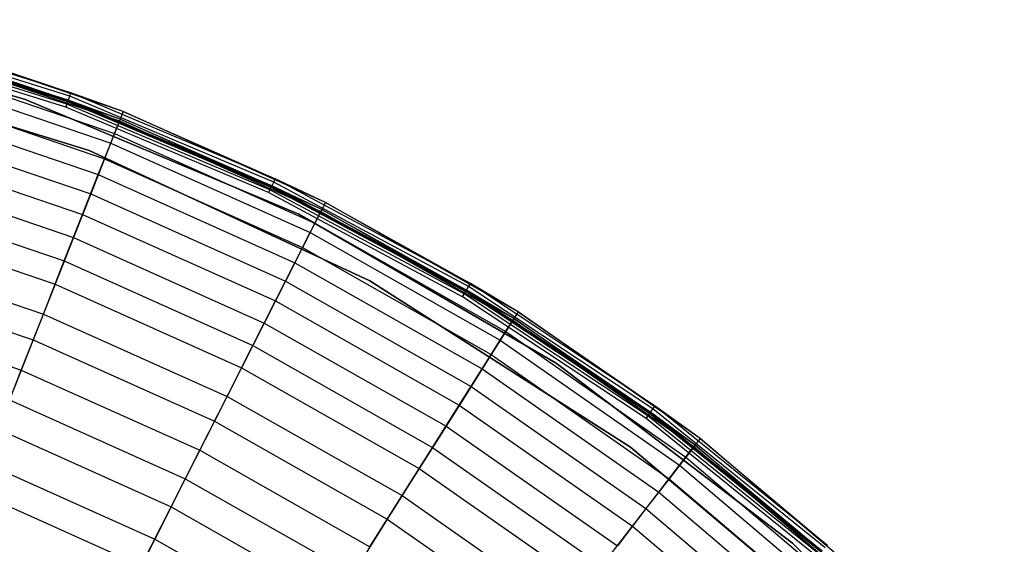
# Model space of a CAD drawing. Extents: x -11.4 to 11.4, y 1.8 to 24.6.
# Tile 199 of 199: x 3.7 to 8.4, y 21.8 to 24.3. Entities that reach past the tile are written whole.
import ezdxf

# ---------------------------------------------------------------- set-up
doc = ezdxf.new("R2010")
doc.units = 0
doc.header["$MEASUREMENT"] = 0
doc.layers.get('0').update_dxf_attribs({"color": 13, "linetype": 'CONTINUOUS'})

# ---------------------------------------------------------------- blocks, each defined once
blk = doc.blocks.new('GRUPUJ_4')
at = {"color": 0}
for p, q in [((15.1082, 22.0745, 0.0394), (13.7257, 22.4578, 0.0394)), ((13.7257, 22.4578, 0.0866), (15.1082, 22.0745, 0.0866)), ((15.1082, 22.0745, 0.0394), (13.7257, 22.4578, 0.0394)), ((13.7257, 22.4578, 0.0866), (15.1082, 22.0745, 0.0866)), ((15.1082, 22.0745, 0.0394), (13.7257, 22.4578, 0.0394)), ((15.3325, 22.1043, 0.0506), (14.3128, 22.425, 0.0506)), ((15.3325, 22.1043, 0.0506), (14.3128, 22.425, 0.0506)), ((15.3169, 22.0618, 0.0514), (14.3013, 22.3813, 0.0514)), ((15.3169, 22.0618, 0.0514), (14.3013, 22.3813, 0.0514)), ((15.3177, 22.0641, 0.0063), (14.3019, 22.3837, 0.0063)), ((15.3177, 22.0641, 0.0063), (14.3019, 22.3837, 0.0063)), ((15.3198, 22.0697, 0.0647), (14.3034, 22.3895, 0.0647)), ((15.3198, 22.0697, 0.0647), (14.3034, 22.3895, 0.0647)), ((15.3267, 22.0884, 0.0241), (14.3085, 22.4087, 0.0241)), ((15.3267, 22.0884, 0.0241), (14.3085, 22.4087, 0.0241)), ((15.3071, 22.0352), (14.294, 22.3539)), ((15.3071, 22.0352), (14.294, 22.3539)), ((15.3071, 22.0352, 0.0394), (14.294, 22.3539, 0.0394)), ((15.3071, 22.0352, 0.0394), (14.294, 22.3539, 0.0394)), ((15.3124, 22.0497, 0.0425), (14.298, 22.3688, 0.0425)), ((15.3124, 22.0497, 0.0425), (14.298, 22.3688, 0.0425)), ((14.5719, 22.3588, 0.0816), (15.3325, 22.1043, 0.0506)), ((14.5719, 22.3588, 0.0816), (15.3325, 22.1043, 0.0506)), ((15.5842, 22.014, 0.0816), (14.5719, 22.3588, 0.0816)), ((15.5842, 22.014, 0.0816), (14.5719, 22.3588, 0.0816)), ((14.5584, 22.3122, 0.9054), (15.5664, 21.9689, 0.9054)), ((14.5584, 22.3122, 0.9054), (15.5664, 21.9689, 0.9054)), ((15.5698, 21.9774, 0.0802), (14.561, 22.321, 0.0802)), ((15.5698, 21.9774, 0.0802), (14.561, 22.321, 0.0802)), ((14.561, 22.321, 0.0802), (15.3198, 22.0697, 0.0647)), ((14.561, 22.321, 0.0802), (15.3198, 22.0697, 0.0647)), ((13.9948, 22.2684), (15.4204, 21.8262)), ((15.4204, 21.8262, 0.0394), (13.9948, 22.2684, 0.0394)), ((13.9948, 22.2684), (15.4204, 21.8262)), ((15.4204, 21.8262, 0.0394), (13.9948, 22.2684, 0.0394)), ((14.5405, 22.2503, 1.1801), (15.5428, 21.909, 1.1801)), ((14.5405, 22.2503, 1.1801), (15.5428, 21.909, 1.1801)), ((14.5267, 22.2025, 1.9047), (15.5246, 21.8626, 1.9047)), ((14.5267, 22.2025, 1.9047), (15.5246, 21.8626, 1.9047)), ((14.5039, 22.1237, 2.1689), (15.4946, 21.7863, 2.1689)), ((14.5039, 22.1237, 2.1689), (15.4946, 21.7863, 2.1689)), ((15.3177, 22.0641, 0.0063), (15.3267, 22.0884, 0.0241)), ((15.3177, 22.0641, 0.0063), (15.3267, 22.0884, 0.0241)), ((15.3267, 22.0884, 0.0241), (15.3325, 22.1043, 0.0506)), ((15.3267, 22.0884, 0.0241), (15.3325, 22.1043, 0.0506)), ((16.3104, 21.6742, 0.0241), (15.3267, 22.0884, 0.0241)), ((16.3104, 21.6742, 0.0241), (15.3267, 22.0884, 0.0241)), ((15.5842, 22.014, 0.0816), (15.3325, 22.1043, 0.0506)), ((16.3176, 21.6894, 0.0506), (15.3325, 22.1043, 0.0506)), ((15.5842, 22.014, 0.0816), (15.3325, 22.1043, 0.0506)), ((16.3176, 21.6894, 0.0506), (15.3325, 22.1043, 0.0506)), ((14.4811, 22.0448, 2.7907), (15.4645, 21.7099, 2.7907)), ((14.4811, 22.0448, 2.7907), (15.4645, 21.7099, 2.7907)), ((16.431, 21.5192, 0.0394), (15.1082, 22.0745, 0.0394)), ((15.1082, 22.0745, 0.0866), (16.431, 21.5192, 0.0866)), ((15.1082, 22.0745, 0.0394), (15.1082, 22.0745, 0.0866)), ((16.431, 21.5192, 0.0394), (15.1082, 22.0745, 0.0394)), ((15.1082, 22.0745, 0.0394), (15.1082, 22.0745, 0.0866)), ((15.1082, 22.0745, 0.0866), (16.431, 21.5192, 0.0866)), ((16.431, 21.5192, 0.0394), (15.1082, 22.0745, 0.0394)), ((15.3071, 22.0352), (15.3177, 22.0641, 0.0063)), ((15.3071, 22.0352), (15.3177, 22.0641, 0.0063)), ((15.3124, 22.0497, 0.0425), (15.3071, 22.0352, 0.0394)), ((15.3124, 22.0497, 0.0425), (15.3071, 22.0352, 0.0394)), ((15.3169, 22.0618, 0.0514), (15.3124, 22.0497, 0.0425)), ((15.3169, 22.0618, 0.0514), (15.3124, 22.0497, 0.0425)), ((16.2926, 21.637, 0.0425), (15.3124, 22.0497, 0.0425)), ((16.2926, 21.637, 0.0425), (15.3124, 22.0497, 0.0425)), ((15.3198, 22.0697, 0.0647), (15.3169, 22.0618, 0.0514)), ((15.3198, 22.0697, 0.0647), (15.3169, 22.0618, 0.0514)), ((16.2981, 21.6486, 0.0514), (15.3169, 22.0618, 0.0514)), ((16.2981, 21.6486, 0.0514), (15.3169, 22.0618, 0.0514)), ((16.2992, 21.6508, 0.0063), (15.3177, 22.0641, 0.0063)), ((16.2992, 21.6508, 0.0063), (15.3177, 22.0641, 0.0063)), ((16.3018, 21.6562, 0.0647), (15.3198, 22.0697, 0.0647)), ((15.5698, 21.9774, 0.0802), (15.3198, 22.0697, 0.0647)), ((16.3018, 21.6562, 0.0647), (15.3198, 22.0697, 0.0647)), ((15.5698, 21.9774, 0.0802), (15.3198, 22.0697, 0.0647)), ((16.2859, 21.6231), (15.3071, 22.0352)), ((16.2859, 21.6231), (15.3071, 22.0352)), ((16.2859, 21.6231, 0.0394), (15.3071, 22.0352, 0.0394)), ((16.2859, 21.6231, 0.0394), (15.3071, 22.0352, 0.0394)), ((15.5842, 22.014, 0.0816), (15.5664, 21.9689, 0.9054)), ((15.5842, 22.014, 0.0816), (15.5664, 21.9689, 0.9054)), ((15.5842, 22.014, 0.0816), (16.3176, 21.6894, 0.0506)), ((15.5842, 22.014, 0.0816), (16.3176, 21.6894, 0.0506)), ((16.5598, 21.576, 0.0816), (15.5842, 22.014, 0.0816)), ((16.5598, 21.576, 0.0816), (15.5842, 22.014, 0.0816)), ((14.4533, 21.9486, 3.0418), (15.4278, 21.6167, 3.0418)), ((14.4533, 21.9486, 3.0418), (15.4278, 21.6167, 3.0418)), ((15.5246, 21.8626, 1.9047), (15.5664, 21.9689, 0.9054)), ((15.5246, 21.8626, 1.9047), (15.5664, 21.9689, 0.9054)), ((15.5698, 21.9774, 0.0802), (15.5428, 21.909, 1.1801)), ((15.5698, 21.9774, 0.0802), (15.5428, 21.909, 1.1801)), ((15.5664, 21.9689, 0.9054), (16.5379, 21.5327, 0.9054)), ((15.5664, 21.9689, 0.9054), (16.5379, 21.5327, 0.9054)), ((16.542, 21.5409, 0.0802), (15.5698, 21.9774, 0.0802)), ((15.5698, 21.9774, 0.0802), (16.3018, 21.6562, 0.0647)), ((16.542, 21.5409, 0.0802), (15.5698, 21.9774, 0.0802)), ((15.5698, 21.9774, 0.0802), (16.3018, 21.6562, 0.0647)), ((15.5428, 21.909, 1.1801), (15.4946, 21.7863, 2.1689)), ((15.5428, 21.909, 1.1801), (15.4946, 21.7863, 2.1689)), ((15.5428, 21.909, 1.1801), (16.5088, 21.4753, 1.1801)), ((15.5428, 21.909, 1.1801), (16.5088, 21.4753, 1.1801)), ((15.4645, 21.7099, 2.7907), (15.5246, 21.8626, 1.9047)), ((15.4645, 21.7099, 2.7907), (15.5246, 21.8626, 1.9047)), ((15.5246, 21.8626, 1.9047), (16.4863, 21.4309, 1.9047)), ((15.5246, 21.8626, 1.9047), (16.4863, 21.4309, 1.9047)), ((14.4238, 21.8464, 3.566), (15.3888, 21.5178, 3.566)), ((14.4238, 21.8464, 3.566), (15.3888, 21.5178, 3.566)), ((15.4204, 21.8262), (16.7743, 21.1979)), ((16.7743, 21.1979, 0.0394), (15.4204, 21.8262, 0.0394)), ((15.4204, 21.8262, 0.0394), (15.4204, 21.8262)), ((15.4204, 21.8262), (16.7743, 21.1979)), ((15.4204, 21.8262, 0.0394), (15.4204, 21.8262)), ((16.7743, 21.1979, 0.0394), (15.4204, 21.8262, 0.0394)), ((15.4946, 21.7863, 2.1689), (15.4278, 21.6167, 3.0418)), ((15.4946, 21.7863, 2.1689), (15.4278, 21.6167, 3.0418)), ((15.4946, 21.7863, 2.1689), (16.4492, 21.3577, 2.1689)), ((15.4946, 21.7863, 2.1689), (16.4492, 21.3577, 2.1689)), ((14.3906, 21.7315, 3.8034), (15.345, 21.4065, 3.8034)), ((14.3906, 21.7315, 3.8034), (15.345, 21.4065, 3.8034)), ((15.3888, 21.5178, 3.566), (15.4645, 21.7099, 2.7907)), ((15.3888, 21.5178, 3.566), (15.4645, 21.7099, 2.7907)), ((15.4645, 21.7099, 2.7907), (16.4121, 21.2845, 2.7907)), ((15.4645, 21.7099, 2.7907), (16.4121, 21.2845, 2.7907)), ((16.2992, 21.6508, 0.0063), (16.3104, 21.6742, 0.0241)), ((16.2992, 21.6508, 0.0063), (16.3104, 21.6742, 0.0241)), ((16.3104, 21.6742, 0.0241), (16.3176, 21.6894, 0.0506)), ((16.3104, 21.6742, 0.0241), (16.3176, 21.6894, 0.0506)), ((17.2509, 21.1697, 0.0241), (16.3104, 21.6742, 0.0241)), ((17.2509, 21.1697, 0.0241), (16.3104, 21.6742, 0.0241)), ((16.5598, 21.576, 0.0816), (16.3176, 21.6894, 0.0506)), ((16.5598, 21.576, 0.0816), (16.3176, 21.6894, 0.0506)), ((17.2596, 21.1842, 0.0506), (16.3176, 21.6894, 0.0506)), ((17.2596, 21.1842, 0.0506), (16.3176, 21.6894, 0.0506)), ((14.3568, 21.6146, 4.234), (15.3004, 21.2932, 4.234)), ((14.3568, 21.6146, 4.234), (15.3004, 21.2932, 4.234)), ((15.4278, 21.6167, 3.0418), (15.345, 21.4065, 3.8034)), ((15.4278, 21.6167, 3.0418), (15.345, 21.4065, 3.8034)), ((15.4278, 21.6167, 3.0418), (16.3668, 21.1951, 3.0418)), ((15.4278, 21.6167, 3.0418), (16.3668, 21.1951, 3.0418)), ((16.2859, 21.6231), (16.2992, 21.6508, 0.0063)), ((16.2859, 21.6231), (16.2992, 21.6508, 0.0063)), ((16.2926, 21.637, 0.0425), (16.2859, 21.6231, 0.0394)), ((16.2926, 21.637, 0.0425), (16.2859, 21.6231, 0.0394)), ((17.2218, 21.121), (16.2859, 21.6231)), ((17.2218, 21.121), (16.2859, 21.6231)), ((17.2218, 21.121, 0.0394), (16.2859, 21.6231, 0.0394)), ((17.2218, 21.121, 0.0394), (16.2859, 21.6231, 0.0394)), ((16.2981, 21.6486, 0.0514), (16.2926, 21.637, 0.0425)), ((16.2981, 21.6486, 0.0514), (16.2926, 21.637, 0.0425)), ((17.2297, 21.1343, 0.0425), (16.2926, 21.637, 0.0425)), ((17.2297, 21.1343, 0.0425), (16.2926, 21.637, 0.0425)), ((16.3018, 21.6562, 0.0647), (16.2981, 21.6486, 0.0514)), ((16.3018, 21.6562, 0.0647), (16.2981, 21.6486, 0.0514)), ((17.2364, 21.1454, 0.0514), (16.2981, 21.6486, 0.0514)), ((17.2364, 21.1454, 0.0514), (16.2981, 21.6486, 0.0514)), ((17.2376, 21.1475, 0.0063), (16.2992, 21.6508, 0.0063)), ((17.2376, 21.1475, 0.0063), (16.2992, 21.6508, 0.0063)), ((17.2407, 21.1526, 0.0647), (16.3018, 21.6562, 0.0647)), ((16.542, 21.5409, 0.0802), (16.3018, 21.6562, 0.0647)), ((17.2407, 21.1526, 0.0647), (16.3018, 21.6562, 0.0647)), ((16.542, 21.5409, 0.0802), (16.3018, 21.6562, 0.0647)), ((16.5598, 21.576, 0.0816), (16.5379, 21.5327, 0.9054)), ((16.5598, 21.576, 0.0816), (16.5379, 21.5327, 0.9054)), ((16.5598, 21.576, 0.0816), (17.2596, 21.1842, 0.0506)), ((16.5598, 21.576, 0.0816), (17.2596, 21.1842, 0.0506)), ((17.4901, 21.0486, 0.0816), (16.5598, 21.576, 0.0816)), ((17.4901, 21.0486, 0.0816), (16.5598, 21.576, 0.0816)), ((15.3004, 21.2932, 4.234), (15.3888, 21.5178, 3.566)), ((15.3004, 21.2932, 4.234), (15.3888, 21.5178, 3.566)), ((15.3888, 21.5178, 3.566), (16.3188, 21.1003, 3.566)), ((15.3888, 21.5178, 3.566), (16.3188, 21.1003, 3.566)), ((17.6728, 20.8007, 0.0394), (16.431, 21.5192, 0.0394)), ((16.431, 21.5192, 0.0866), (17.6728, 20.8007, 0.0866)), ((16.431, 21.5192, 0.0394), (16.431, 21.5192, 0.0866)), ((17.6728, 20.8007, 0.0394), (16.431, 21.5192, 0.0394)), ((17.6728, 20.8007, 0.0394), (16.431, 21.5192, 0.0394)), ((16.431, 21.5192, 0.0394), (16.431, 21.5192, 0.0866)), ((16.431, 21.5192, 0.0866), (17.6728, 20.8007, 0.0866)), ((16.4863, 21.4309, 1.9047), (16.5379, 21.5327, 0.9054)), ((16.4863, 21.4309, 1.9047), (16.5379, 21.5327, 0.9054)), ((16.542, 21.5409, 0.0802), (16.5088, 21.4753, 1.1801)), ((16.542, 21.5409, 0.0802), (16.5088, 21.4753, 1.1801)), ((16.5379, 21.5327, 0.9054), (17.4642, 21.0075, 0.9054)), ((16.5379, 21.5327, 0.9054), (17.4642, 21.0075, 0.9054)), ((17.4691, 21.0153, 0.0802), (16.542, 21.5409, 0.0802)), ((17.4691, 21.0153, 0.0802), (16.542, 21.5409, 0.0802)), ((16.542, 21.5409, 0.0802), (17.2407, 21.1526, 0.0647)), ((16.542, 21.5409, 0.0802), (17.2407, 21.1526, 0.0647)), ((14.3234, 21.499, 4.4118), (15.2563, 21.1813, 4.4118)), ((14.3234, 21.499, 4.4118), (15.2563, 21.1813, 4.4118)), ((16.5088, 21.4753, 1.1801), (16.4492, 21.3577, 2.1689)), ((16.5088, 21.4753, 1.1801), (16.4492, 21.3577, 2.1689)), ((16.5088, 21.4753, 1.1801), (17.4299, 20.953, 1.1801)), ((16.5088, 21.4753, 1.1801), (17.4299, 20.953, 1.1801)), ((16.4121, 21.2845, 2.7907), (16.4863, 21.4309, 1.9047)), ((16.4121, 21.2845, 2.7907), (16.4863, 21.4309, 1.9047)), ((16.4863, 21.4309, 1.9047), (17.4033, 20.9109, 1.9047)), ((16.4863, 21.4309, 1.9047), (17.4033, 20.9109, 1.9047)), ((15.345, 21.4065, 3.8034), (15.2563, 21.1813, 4.4118)), ((15.345, 21.4065, 3.8034), (15.2563, 21.1813, 4.4118)), ((15.345, 21.4065, 3.8034), (16.2647, 20.9935, 3.8034)), ((15.345, 21.4065, 3.8034), (16.2647, 20.9935, 3.8034)), ((14.2804, 21.3502, 4.811), (15.1996, 21.0372, 4.811)), ((14.2804, 21.3502, 4.811), (15.1996, 21.0372, 4.811)), ((16.4492, 21.3577, 2.1689), (16.3668, 21.1951, 3.0418)), ((16.4492, 21.3577, 2.1689), (16.3668, 21.1951, 3.0418)), ((16.4492, 21.3577, 2.1689), (17.3596, 20.8416, 2.1689)), ((16.4492, 21.3577, 2.1689), (17.3596, 20.8416, 2.1689)), ((15.1996, 21.0372, 4.811), (15.3004, 21.2932, 4.234)), ((15.1996, 21.0372, 4.811), (15.3004, 21.2932, 4.234)), ((15.3004, 21.2932, 4.234), (16.2097, 20.885, 4.234)), ((15.3004, 21.2932, 4.234), (16.2097, 20.885, 4.234)), ((16.3188, 21.1003, 3.566), (16.4121, 21.2845, 2.7907)), ((16.3188, 21.1003, 3.566), (16.4121, 21.2845, 2.7907)), ((16.4121, 21.2845, 2.7907), (17.3158, 20.7721, 2.7907)), ((16.4121, 21.2845, 2.7907), (17.3158, 20.7721, 2.7907)), ((14.2432, 21.2214, 4.9662), (15.1504, 20.9124, 4.9662)), ((14.2432, 21.2214, 4.9662), (15.1504, 20.9124, 4.9662)), ((16.3668, 21.1951, 3.0418), (16.2647, 20.9935, 3.8034)), ((16.3668, 21.1951, 3.0418), (16.2647, 20.9935, 3.8034)), ((16.3668, 21.1951, 3.0418), (17.2623, 20.6874, 3.0418)), ((16.3668, 21.1951, 3.0418), (17.2623, 20.6874, 3.0418)), ((16.7743, 21.1979), (18.0324, 20.3948)), ((16.7743, 21.1979, 0.0394), (16.7743, 21.1979)), ((18.0324, 20.3948, 0.0394), (16.7743, 21.1979, 0.0394)), ((16.7743, 21.1979, 0.0394), (16.7743, 21.1979)), ((16.7743, 21.1979), (18.0324, 20.3948)), ((18.0324, 20.3948, 0.0394), (16.7743, 21.1979, 0.0394)), ((17.2509, 21.1697, 0.0241), (17.2596, 21.1842, 0.0506)), ((17.2509, 21.1697, 0.0241), (17.2596, 21.1842, 0.0506)), ((17.4901, 21.0486, 0.0816), (17.2596, 21.1842, 0.0506)), ((18.1501, 20.5929, 0.0506), (17.2596, 21.1842, 0.0506)), ((17.4901, 21.0486, 0.0816), (17.2596, 21.1842, 0.0506)), ((18.1501, 20.5929, 0.0506), (17.2596, 21.1842, 0.0506)), ((15.2563, 21.1813, 4.4118), (15.1504, 20.9124, 4.9662)), ((15.2563, 21.1813, 4.4118), (15.1504, 20.9124, 4.9662)), ((15.2563, 21.1813, 4.4118), (16.1554, 20.7777, 4.4118)), ((15.2563, 21.1813, 4.4118), (16.1554, 20.7777, 4.4118)), ((17.2218, 21.121), (17.2376, 21.1475, 0.0063)), ((17.2218, 21.121), (17.2376, 21.1475, 0.0063)), ((17.2364, 21.1454, 0.0514), (17.2297, 21.1343, 0.0425)), ((17.2364, 21.1454, 0.0514), (17.2297, 21.1343, 0.0425)), ((17.2407, 21.1526, 0.0647), (17.2364, 21.1454, 0.0514)), ((17.2407, 21.1526, 0.0647), (17.2364, 21.1454, 0.0514)), ((18.1234, 20.5564, 0.0514), (17.2364, 21.1454, 0.0514)), ((18.1234, 20.5564, 0.0514), (17.2364, 21.1454, 0.0514)), ((17.2376, 21.1475, 0.0063), (17.2509, 21.1697, 0.0241)), ((17.2376, 21.1475, 0.0063), (17.2509, 21.1697, 0.0241)), ((18.1248, 20.5584, 0.0063), (17.2376, 21.1475, 0.0063)), ((18.1248, 20.5584, 0.0063), (17.2376, 21.1475, 0.0063)), ((18.1284, 20.5632, 0.0647), (17.2407, 21.1526, 0.0647)), ((17.4691, 21.0153, 0.0802), (17.2407, 21.1526, 0.0647)), ((17.4691, 21.0153, 0.0802), (17.2407, 21.1526, 0.0647)), ((18.1284, 20.5632, 0.0647), (17.2407, 21.1526, 0.0647)), ((18.1401, 20.5793, 0.0241), (17.2509, 21.1697, 0.0241)), ((18.1401, 20.5793, 0.0241), (17.2509, 21.1697, 0.0241)), ((16.2097, 20.885, 4.234), (16.3188, 21.1003, 3.566)), ((16.2097, 20.885, 4.234), (16.3188, 21.1003, 3.566)), ((16.3188, 21.1003, 3.566), (17.2056, 20.5975, 3.566)), ((16.3188, 21.1003, 3.566), (17.2056, 20.5975, 3.566)), ((17.2297, 21.1343, 0.0425), (17.2218, 21.121, 0.0394)), ((17.2297, 21.1343, 0.0425), (17.2218, 21.121, 0.0394)), ((18.1066, 20.5336), (17.2218, 21.121)), ((18.1066, 20.5336), (17.2218, 21.121)), ((18.1066, 20.5336, 0.0394), (17.2218, 21.121, 0.0394)), ((18.1066, 20.5336, 0.0394), (17.2218, 21.121, 0.0394)), ((18.1157, 20.546, 0.0425), (17.2297, 21.1343, 0.0425)), ((18.1157, 20.546, 0.0425), (17.2297, 21.1343, 0.0425)), ((14.1996, 21.0707, 5.2789), (15.093, 20.7664, 5.2789)), ((14.1996, 21.0707, 5.2789), (15.093, 20.7664, 5.2789)), ((17.4901, 21.0486, 0.0816), (17.4642, 21.0075, 0.9054)), ((17.4901, 21.0486, 0.0816), (17.4642, 21.0075, 0.9054)), ((17.4901, 21.0486, 0.0816), (18.1501, 20.5929, 0.0506)), ((17.4901, 21.0486, 0.0816), (18.1501, 20.5929, 0.0506)), ((18.3669, 20.4363, 0.0816), (17.4901, 21.0486, 0.0816)), ((18.3669, 20.4363, 0.0816), (17.4901, 21.0486, 0.0816)), ((15.093, 20.7664, 5.2789), (15.1996, 21.0372, 4.811)), ((15.093, 20.7664, 5.2789), (15.1996, 21.0372, 4.811)), ((15.1996, 21.0372, 4.811), (16.0854, 20.6395, 4.811)), ((15.1996, 21.0372, 4.811), (16.0854, 20.6395, 4.811)), ((16.2647, 20.9935, 3.8034), (16.1554, 20.7777, 4.4118)), ((16.2647, 20.9935, 3.8034), (16.1554, 20.7777, 4.4118)), ((16.2647, 20.9935, 3.8034), (17.1418, 20.4962, 3.8034)), ((16.2647, 20.9935, 3.8034), (17.1418, 20.4962, 3.8034)), ((17.4033, 20.9109, 1.9047), (17.4642, 21.0075, 0.9054)), ((17.4033, 20.9109, 1.9047), (17.4642, 21.0075, 0.9054)), ((17.4691, 21.0153, 0.0802), (17.4299, 20.953, 1.1801)), ((17.4691, 21.0153, 0.0802), (17.4299, 20.953, 1.1801)), ((17.4642, 21.0075, 0.9054), (18.3373, 20.3979, 0.9054)), ((17.4642, 21.0075, 0.9054), (18.3373, 20.3979, 0.9054)), ((18.3429, 20.4051, 0.0802), (17.4691, 21.0153, 0.0802)), ((18.3429, 20.4051, 0.0802), (17.4691, 21.0153, 0.0802)), ((17.4691, 21.0153, 0.0802), (18.1284, 20.5632, 0.0647)), ((17.4691, 21.0153, 0.0802), (18.1284, 20.5632, 0.0647)), ((17.4299, 20.953, 1.1801), (17.3596, 20.8416, 2.1689)), ((17.4299, 20.953, 1.1801), (17.3596, 20.8416, 2.1689)), ((17.4299, 20.953, 1.1801), (18.298, 20.3468, 1.1801)), ((17.4299, 20.953, 1.1801), (18.298, 20.3468, 1.1801)), ((15.1504, 20.9124, 4.9662), (15.0364, 20.6229, 5.4192)), ((15.1504, 20.9124, 4.9662), (15.0364, 20.6229, 5.4192)), ((15.1504, 20.9124, 4.9662), (16.0248, 20.5198, 4.9662)), ((15.1504, 20.9124, 4.9662), (16.0248, 20.5198, 4.9662)), ((17.3158, 20.7721, 2.7907), (17.4033, 20.9109, 1.9047)), ((17.3158, 20.7721, 2.7907), (17.4033, 20.9109, 1.9047)), ((17.4033, 20.9109, 1.9047), (18.2676, 20.3074, 1.9047)), ((17.4033, 20.9109, 1.9047), (18.2676, 20.3074, 1.9047)), ((16.0854, 20.6395, 4.811), (16.2097, 20.885, 4.234)), ((16.0854, 20.6395, 4.811), (16.2097, 20.885, 4.234)), ((16.2097, 20.885, 4.234), (17.0769, 20.3933, 4.234)), ((16.2097, 20.885, 4.234), (17.0769, 20.3933, 4.234)), ((17.3596, 20.8416, 2.1689), (17.2623, 20.6874, 3.0418)), ((17.3596, 20.8416, 2.1689), (17.2623, 20.6874, 3.0418)), ((17.3596, 20.8416, 2.1689), (18.2176, 20.2424, 2.1689)), ((17.3596, 20.8416, 2.1689), (18.2176, 20.2424, 2.1689)), ((14.9806, 20.481, 5.6574), (15.093, 20.7664, 5.2789)), ((14.9806, 20.481, 5.6574), (15.093, 20.7664, 5.2789)), ((15.093, 20.7664, 5.2789), (15.9539, 20.3799, 5.2789)), ((15.093, 20.7664, 5.2789), (15.9539, 20.3799, 5.2789)), ((16.1554, 20.7777, 4.4118), (16.0248, 20.5198, 4.9662)), ((16.1554, 20.7777, 4.4118), (16.0248, 20.5198, 4.9662)), ((16.1554, 20.7777, 4.4118), (17.0127, 20.2916, 4.4118)), ((16.1554, 20.7777, 4.4118), (17.0127, 20.2916, 4.4118)), ((17.2056, 20.5975, 3.566), (17.3158, 20.7721, 2.7907)), ((17.2056, 20.5975, 3.566), (17.3158, 20.7721, 2.7907)), ((17.3158, 20.7721, 2.7907), (18.1675, 20.1774, 2.7907)), ((17.3158, 20.7721, 2.7907), (18.1675, 20.1774, 2.7907)), ((18.8136, 19.9306, 0.0394), (17.6728, 20.8007, 0.0394)), ((17.6728, 20.8007, 0.0866), (18.8136, 19.9306, 0.0866)), ((18.8136, 19.9306, 0.0394), (17.6728, 20.8007, 0.0394)), ((17.6728, 20.8007, 0.0394), (17.6728, 20.8007, 0.0866)), ((18.8136, 19.9306, 0.0394), (17.6728, 20.8007, 0.0394)), ((17.6728, 20.8007, 0.0394), (17.6728, 20.8007, 0.0866)), ((17.6728, 20.8007, 0.0866), (18.8136, 19.9306, 0.0866)), ((17.2623, 20.6874, 3.0418), (17.1418, 20.4962, 3.8034)), ((17.2623, 20.6874, 3.0418), (17.1418, 20.4962, 3.8034)), ((17.2623, 20.6874, 3.0418), (18.1063, 20.098, 3.0418)), ((17.2623, 20.6874, 3.0418), (18.1063, 20.098, 3.0418)), ((15.0364, 20.6229, 5.4192), (15.8842, 20.2423, 5.4192)), ((15.0364, 20.6229, 5.4192), (15.8842, 20.2423, 5.4192)), ((15.9539, 20.3799, 5.2789), (16.0854, 20.6395, 4.811)), ((15.9539, 20.3799, 5.2789), (16.0854, 20.6395, 4.811)), ((16.0854, 20.6395, 4.811), (16.9301, 20.1606, 4.811)), ((16.0854, 20.6395, 4.811), (16.9301, 20.1606, 4.811)), ((17.0769, 20.3933, 4.234), (17.2056, 20.5975, 3.566)), ((17.0769, 20.3933, 4.234), (17.2056, 20.5975, 3.566)), ((17.2056, 20.5975, 3.566), (18.0414, 20.0138, 3.566)), ((17.2056, 20.5975, 3.566), (18.0414, 20.0138, 3.566)), ((18.1248, 20.5584, 0.0063), (18.1401, 20.5793, 0.0241)), ((18.1248, 20.5584, 0.0063), (18.1401, 20.5793, 0.0241)), ((18.1401, 20.5793, 0.0241), (18.1501, 20.5929, 0.0506)), ((18.1401, 20.5793, 0.0241), (18.1501, 20.5929, 0.0506)), ((18.9702, 19.9082, 0.0241), (18.1401, 20.5793, 0.0241)), ((18.9702, 19.9082, 0.0241), (18.1401, 20.5793, 0.0241)), ((18.3669, 20.4363, 0.0816), (18.1501, 20.5929, 0.0506)), ((18.3669, 20.4363, 0.0816), (18.1501, 20.5929, 0.0506)), ((18.9814, 19.9208, 0.0506), (18.1501, 20.5929, 0.0506)), ((18.9814, 19.9208, 0.0506), (18.1501, 20.5929, 0.0506)), ((16.0248, 20.5198, 4.9662), (15.8842, 20.2423, 5.4192)), ((16.0248, 20.5198, 4.9662), (15.8842, 20.2423, 5.4192)), ((16.0248, 20.5198, 4.9662), (16.8585, 20.0471, 4.9662)), ((16.0248, 20.5198, 4.9662), (16.8585, 20.0471, 4.9662)), ((18.1066, 20.5336), (18.1248, 20.5584, 0.0063)), ((18.1066, 20.5336), (18.1248, 20.5584, 0.0063)), ((18.1157, 20.546, 0.0425), (18.1066, 20.5336, 0.0394)), ((18.1157, 20.546, 0.0425), (18.1066, 20.5336, 0.0394)), ((18.9325, 19.8659), (18.1066, 20.5336)), ((18.9325, 19.8659), (18.1066, 20.5336)), ((18.9325, 19.8659, 0.0394), (18.1066, 20.5336, 0.0394)), ((18.9325, 19.8659, 0.0394), (18.1066, 20.5336, 0.0394)), ((18.1234, 20.5564, 0.0514), (18.1157, 20.546, 0.0425)), ((18.1234, 20.5564, 0.0514), (18.1157, 20.546, 0.0425)), ((18.9427, 19.8774, 0.0425), (18.1157, 20.546, 0.0425)), ((18.9427, 19.8774, 0.0425), (18.1157, 20.546, 0.0425)), ((18.1284, 20.5632, 0.0647), (18.1234, 20.5564, 0.0514)), ((18.1284, 20.5632, 0.0647), (18.1234, 20.5564, 0.0514)), ((18.9513, 19.8871, 0.0514), (18.1234, 20.5564, 0.0514)), ((18.9513, 19.8871, 0.0514), (18.1234, 20.5564, 0.0514)), ((18.953, 19.8889, 0.0063), (18.1248, 20.5584, 0.0063)), ((18.953, 19.8889, 0.0063), (18.1248, 20.5584, 0.0063)), ((18.9569, 19.8934, 0.0647), (18.1284, 20.5632, 0.0647)), ((18.3429, 20.4051, 0.0802), (18.1284, 20.5632, 0.0647)), ((18.3429, 20.4051, 0.0802), (18.1284, 20.5632, 0.0647)), ((18.9569, 19.8934, 0.0647), (18.1284, 20.5632, 0.0647)), ((14.9806, 20.481, 5.6574), (15.8152, 20.1062, 5.6574)), ((14.9806, 20.481, 5.6574), (15.8152, 20.1062, 5.6574)), ((17.1418, 20.4962, 3.8034), (17.0127, 20.2916, 4.4118)), ((17.1418, 20.4962, 3.8034), (17.0127, 20.2916, 4.4118)), ((17.1418, 20.4962, 3.8034), (17.9684, 19.919, 3.8034)), ((17.1418, 20.4962, 3.8034), (17.9684, 19.919, 3.8034)), ((18.3669, 20.4363, 0.0816), (18.3373, 20.3979, 0.9054)), ((18.3669, 20.4363, 0.0816), (18.3373, 20.3979, 0.9054)), ((18.3669, 20.4363, 0.0816), (18.9814, 19.9208, 0.0506)), ((18.3669, 20.4363, 0.0816), (18.9814, 19.9208, 0.0506)), ((19.1825, 19.7446, 0.0816), (18.3669, 20.4363, 0.0816)), ((19.1825, 19.7446, 0.0816), (18.3669, 20.4363, 0.0816)), ((15.8152, 20.1062, 5.6574), (15.9539, 20.3799, 5.2789)), ((15.8152, 20.1062, 5.6574), (15.9539, 20.3799, 5.2789)), ((15.9539, 20.3799, 5.2789), (16.7748, 19.9144, 5.2789)), ((15.9539, 20.3799, 5.2789), (16.7748, 19.9144, 5.2789)), ((16.9301, 20.1606, 4.811), (17.0769, 20.3933, 4.234)), ((16.9301, 20.1606, 4.811), (17.0769, 20.3933, 4.234)), ((17.0769, 20.3933, 4.234), (17.8941, 19.8226, 4.234)), ((17.0769, 20.3933, 4.234), (17.8941, 19.8226, 4.234)), ((18.0324, 20.3948), (19.1722, 19.4311)), ((19.1722, 19.4311, 0.0394), (18.0324, 20.3948, 0.0394)), ((18.0324, 20.3948, 0.0394), (18.0324, 20.3948)), ((18.0324, 20.3948), (19.1722, 19.4311)), ((18.0324, 20.3948, 0.0394), (18.0324, 20.3948)), ((19.1722, 19.4311, 0.0394), (18.0324, 20.3948, 0.0394)), ((18.2676, 20.3074, 1.9047), (18.3373, 20.3979, 0.9054)), ((18.2676, 20.3074, 1.9047), (18.3373, 20.3979, 0.9054)), ((18.3429, 20.4051, 0.0802), (18.298, 20.3468, 1.1801)), ((18.3429, 20.4051, 0.0802), (18.298, 20.3468, 1.1801)), ((18.3373, 20.3979, 0.9054), (19.1495, 19.7092, 0.9054)), ((18.3373, 20.3979, 0.9054), (19.1495, 19.7092, 0.9054)), ((19.1557, 19.7159, 0.0802), (18.3429, 20.4051, 0.0802)), ((19.1557, 19.7159, 0.0802), (18.3429, 20.4051, 0.0802)), ((18.3429, 20.4051, 0.0802), (18.9569, 19.8934, 0.0647)), ((18.3429, 20.4051, 0.0802), (18.9569, 19.8934, 0.0647)), ((18.298, 20.3468, 1.1801), (18.2176, 20.2424, 2.1689)), ((18.298, 20.3468, 1.1801), (18.2176, 20.2424, 2.1689)), ((18.298, 20.3468, 1.1801), (19.1055, 19.662, 1.1801)), ((18.298, 20.3468, 1.1801), (19.1055, 19.662, 1.1801)), ((14.9168, 20.3192, 5.7763), (15.7367, 19.9511, 5.7763)), ((14.9168, 20.3192, 5.7763), (15.7367, 19.9511, 5.7763)), ((17.0127, 20.2916, 4.4118), (16.8585, 20.0471, 4.9662)), ((17.0127, 20.2916, 4.4118), (16.8585, 20.0471, 4.9662)), ((17.0127, 20.2916, 4.4118), (17.8207, 19.7274, 4.4118)), ((17.0127, 20.2916, 4.4118), (17.8207, 19.7274, 4.4118)), ((18.1675, 20.1774, 2.7907), (18.2676, 20.3074, 1.9047)), ((18.1675, 20.1774, 2.7907), (18.2676, 20.3074, 1.9047)), ((18.2676, 20.3074, 1.9047), (19.0716, 19.6256, 1.9047)), ((18.2676, 20.3074, 1.9047), (19.0716, 19.6256, 1.9047)), ((15.8842, 20.2423, 5.4192), (15.7367, 19.9511, 5.7763)), ((15.8842, 20.2423, 5.4192), (15.7367, 19.9511, 5.7763)), ((15.8842, 20.2423, 5.4192), (16.6925, 19.7839, 5.4192)), ((15.8842, 20.2423, 5.4192), (16.6925, 19.7839, 5.4192)), ((18.2176, 20.2424, 2.1689), (18.1063, 20.098, 3.0418)), ((18.2176, 20.2424, 2.1689), (18.1063, 20.098, 3.0418)), ((18.2176, 20.2424, 2.1689), (19.0157, 19.5656, 2.1689)), ((18.2176, 20.2424, 2.1689), (19.0157, 19.5656, 2.1689)), ((14.8638, 20.1845, 5.9534), (15.6713, 19.822, 5.9534)), ((14.8638, 20.1845, 5.9534), (15.6713, 19.822, 5.9534)), ((16.7748, 19.9144, 5.2789), (16.9301, 20.1606, 4.811)), ((16.7748, 19.9144, 5.2789), (16.9301, 20.1606, 4.811)), ((16.9301, 20.1606, 4.811), (17.7262, 19.6047, 4.811)), ((16.9301, 20.1606, 4.811), (17.7262, 19.6047, 4.811)), ((18.0414, 20.0138, 3.566), (18.1675, 20.1774, 2.7907)), ((18.0414, 20.0138, 3.566), (18.1675, 20.1774, 2.7907)), ((18.1675, 20.1774, 2.7907), (18.9597, 19.5056, 2.7907)), ((18.1675, 20.1774, 2.7907), (18.9597, 19.5056, 2.7907)), ((15.6713, 19.822, 5.9534), (15.8152, 20.1062, 5.6574)), ((15.6713, 19.822, 5.9534), (15.8152, 20.1062, 5.6574)), ((15.8152, 20.1062, 5.6574), (16.6112, 19.6549, 5.6574)), ((15.8152, 20.1062, 5.6574), (16.6112, 19.6549, 5.6574)), ((18.1063, 20.098, 3.0418), (17.9684, 19.919, 3.8034)), ((18.1063, 20.098, 3.0418), (17.9684, 19.919, 3.8034)), ((18.1063, 20.098, 3.0418), (18.8914, 19.4323, 3.0418)), ((18.1063, 20.098, 3.0418), (18.8914, 19.4323, 3.0418)), ((16.8585, 20.0471, 4.9662), (16.6925, 19.7839, 5.4192)), ((16.8585, 20.0471, 4.9662), (16.6925, 19.7839, 5.4192)), ((16.8585, 20.0471, 4.9662), (17.6443, 19.4984, 4.9662)), ((16.8585, 20.0471, 4.9662), (17.6443, 19.4984, 4.9662)), ((17.8941, 19.8226, 4.234), (18.0414, 20.0138, 3.566)), ((17.8941, 19.8226, 4.234), (18.0414, 20.0138, 3.566)), ((18.0414, 20.0138, 3.566), (18.8189, 19.3545, 3.566)), ((18.0414, 20.0138, 3.566), (18.8189, 19.3545, 3.566)), ((15.7367, 19.9511, 5.7763), (15.5848, 19.6514, 6.0441)), ((15.7367, 19.9511, 5.7763), (15.5848, 19.6514, 6.0441)), ((15.7367, 19.9511, 5.7763), (16.5184, 19.5078, 5.7763)), ((15.7367, 19.9511, 5.7763), (16.5184, 19.5078, 5.7763)), ((19.8348, 18.923, 0.0394), (18.8136, 19.9306, 0.0394)), ((18.8136, 19.9306, 0.0866), (19.8348, 18.923, 0.0866)), ((19.8348, 18.923, 0.0394), (18.8136, 19.9306, 0.0394)), ((18.8136, 19.9306, 0.0394), (18.8136, 19.9306, 0.0866)), ((18.8136, 19.9306, 0.0866), (19.8348, 18.923, 0.0866)), ((19.8348, 18.923, 0.0394), (18.8136, 19.9306, 0.0394)), ((18.8136, 19.9306, 0.0394), (18.8136, 19.9306, 0.0866))]:
    blk.add_line(p, q, dxfattribs=at)
blk = doc.blocks.new('SATELLITE_M_ZWIS-11230-112')
at = {"color": 0}
blk.add_blockref('GRUPUJ_4', (-11.4046, 1.8418, 0.6293), dxfattribs=at)

msp = doc.modelspace()

# ---------------------------------------------------------------- block references
at = {"color": 0}
msp.add_blockref('SATELLITE_M_ZWIS-11230-112', (0, 0), dxfattribs=at)

doc.saveas('drawing.dxf')
